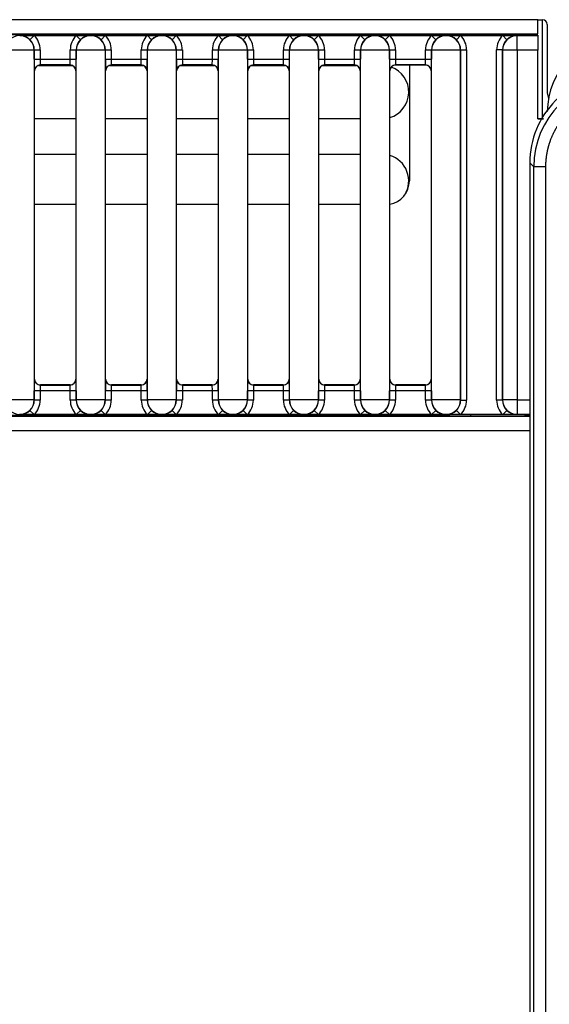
# Model space of a CAD drawing. Header units: millimetres. Extents: x 0 to 287, y 0 to 200.
# Tile 15 of 63: x 47.84 to 52.31, y 78.8 to 87.11. Entities that reach past the tile are written whole.
import ezdxf

# ---------------------------------------------------------------- set-up
doc = ezdxf.new("R2010")
doc.units = ezdxf.units.MM
doc.layers.add('130.194_BW4C_CTM', color=7, linetype='Continuous')
doc.layers.add('Défaut', color=7, linetype='Continuous')

# ---------------------------------------------------------------- blocks, each defined once
blk = doc.blocks.new('SE1')
at = {"layer": '130.194_BW4C_CTM', "color": 7, "linetype": 'Continuous'}
for p, q in [((52.216, 87.1139), (37.191, 87.1139)), ((52.216, 86.9959), (52.216, 87.1139)), ((52.216, 87.1139), (52.256, 87.1139)), ((52.256, 86.2784), (52.256, 87.1139)), ((52.296, 87.0739), (52.296, 86.4959)), ((35.834, 86.9959), (52.216, 86.9959)), ((51.4225, 86.9861), (36.536, 86.9861)), ((47.841, 86.9793), (47.8426, 86.9809)), ((47.8426, 86.9809), (47.963, 86.9809)), ((47.9279, 86.9453), (47.963, 86.9809)), ((47.963, 86.9809), (48.319, 86.9809)), ((48.319, 86.9809), (48.4394, 86.9809)), ((48.3541, 86.9453), (48.319, 86.9809)), ((48.4394, 86.9809), (48.441, 86.9793)), ((48.441, 86.9793), (48.4426, 86.9809)), ((48.4426, 86.9809), (48.563, 86.9809)), ((48.5279, 86.9453), (48.563, 86.9809)), ((48.563, 86.9809), (48.919, 86.9809)), ((48.919, 86.9809), (49.0394, 86.9809)), ((48.9541, 86.9453), (48.919, 86.9809)), ((49.0394, 86.9809), (49.041, 86.9793)), ((49.041, 86.9793), (49.0426, 86.9809)), ((49.0426, 86.9809), (49.163, 86.9809)), ((49.1279, 86.9453), (49.163, 86.9809)), ((49.163, 86.9809), (49.519, 86.9809)), ((49.519, 86.9809), (49.6394, 86.9809)), ((49.5541, 86.9453), (49.519, 86.9809)), ((49.6394, 86.9809), (49.641, 86.9793)), ((49.641, 86.9793), (49.6426, 86.9809)), ((49.6426, 86.9809), (49.763, 86.9809)), ((49.7279, 86.9453), (49.763, 86.9809)), ((49.763, 86.9809), (50.119, 86.9809)), ((50.119, 86.9809), (50.2394, 86.9809)), ((50.1541, 86.9453), (50.119, 86.9809)), ((50.2394, 86.9809), (50.241, 86.9793)), ((50.241, 86.9793), (50.2426, 86.9809)), ((50.2426, 86.9809), (50.363, 86.9809)), ((50.3279, 86.9453), (50.363, 86.9809)), ((50.363, 86.9809), (50.719, 86.9809)), ((50.7541, 86.9453), (50.719, 86.9809)), ((50.719, 86.9809), (50.8394, 86.9809)), ((50.8394, 86.9809), (50.841, 86.9793)), ((50.841, 86.9793), (50.8426, 86.9809)), ((50.8426, 86.9809), (50.963, 86.9809)), ((50.9279, 86.9453), (50.963, 86.9809)), ((50.963, 86.9809), (51.319, 86.9809)), ((51.1005, 86.9835), (51.1815, 86.9835)), ((51.131, 86.9959), (51.131, 86.9861)), ((51.3541, 86.9453), (51.319, 86.9809)), ((51.319, 86.9809), (51.4394, 86.9809)), ((51.4394, 86.9809), (51.441, 86.9793)), ((51.441, 86.9793), (51.4426, 86.9809)), ((51.4426, 86.9809), (51.563, 86.9809)), ((51.5021, 86.9839), (51.472, 86.9858)), ((51.5279, 86.9453), (51.563, 86.9809)), ((51.5516, 86.9835), (52.216, 86.9835)), ((51.563, 86.9809), (51.919, 86.9809)), ((51.646, 86.9959), (51.646, 86.9835)), ((51.9541, 86.9453), (51.919, 86.9809)), ((51.919, 86.9809), (52.0394, 86.9809)), ((52.0394, 86.9809), (52.041, 86.9793)), ((52.041, 86.9793), (52.216, 86.9793)), ((52.041, 86.8572), (52.041, 86.9793)), ((52.216, 86.9835), (52.216, 86.9793)), ((52.216, 86.9793), (52.216, 86.8572)), ((47.9631, 86.8572), (47.7189, 86.8572)), ((47.9643, 86.8583), (47.9631, 86.8572)), ((47.9631, 86.8572), (47.9631, 83.9046)), ((47.9643, 86.8583), (48.0143, 86.8583)), ((47.9643, 86.7818), (47.9643, 86.8583)), ((48.0143, 86.8583), (48.0143, 86.7818)), ((48.2677, 86.8583), (48.3177, 86.8583)), ((48.2677, 86.7818), (48.2677, 86.8583)), ((48.3177, 86.8583), (48.3177, 86.7818)), ((48.3189, 86.8572), (48.3177, 86.8583)), ((48.3189, 83.9046), (48.3189, 86.8572)), ((48.5631, 86.8572), (48.3189, 86.8572)), ((48.5643, 86.8583), (48.5631, 86.8572)), ((48.5631, 86.8572), (48.5631, 83.9046)), ((48.5643, 86.8583), (48.6143, 86.8583)), ((48.5643, 86.7818), (48.5643, 86.8583)), ((48.6143, 86.8583), (48.6143, 86.7818)), ((48.8677, 86.8583), (48.9177, 86.8583)), ((48.8677, 86.7818), (48.8677, 86.8583)), ((48.9177, 86.8583), (48.9177, 86.7818)), ((48.9189, 86.8572), (48.9177, 86.8583)), ((48.9189, 83.9046), (48.9189, 86.8572)), ((49.1631, 86.8572), (48.9189, 86.8572)), ((49.1643, 86.8583), (49.1631, 86.8572)), ((49.1631, 86.8572), (49.1631, 83.9046)), ((49.1643, 86.8583), (49.2143, 86.8583)), ((49.1643, 86.7818), (49.1643, 86.8583)), ((49.2143, 86.8583), (49.2143, 86.7818)), ((49.4677, 86.8583), (49.5177, 86.8583)), ((49.4677, 86.7818), (49.4677, 86.8583)), ((49.5177, 86.8583), (49.5177, 86.7818)), ((49.5189, 86.8572), (49.5177, 86.8583)), ((49.5189, 83.9046), (49.5189, 86.8572)), ((49.7631, 86.8572), (49.5189, 86.8572)), ((49.7643, 86.8583), (49.7631, 86.8572)), ((49.7631, 86.8572), (49.7631, 83.9046)), ((49.7643, 86.8583), (49.8143, 86.8583)), ((49.7643, 86.7818), (49.7643, 86.8583)), ((49.8143, 86.8583), (49.8143, 86.7818)), ((50.0677, 86.7818), (50.0677, 86.8583)), ((50.0677, 86.8583), (50.1177, 86.8583)), ((50.1177, 86.8583), (50.1177, 86.7818)), ((50.1189, 86.8572), (50.1177, 86.8583)), ((50.1189, 83.9046), (50.1189, 86.8572)), ((50.3631, 86.8572), (50.1189, 86.8572)), ((50.3643, 86.8583), (50.3631, 86.8572)), ((50.3631, 86.8572), (50.3631, 83.9046)), ((50.3643, 86.7818), (50.3643, 86.8583)), ((50.3643, 86.8583), (50.4143, 86.8583)), ((50.4143, 86.8583), (50.4143, 86.7818)), ((50.6677, 86.8583), (50.7177, 86.8583)), ((50.6677, 86.7818), (50.6677, 86.8583)), ((50.7189, 86.8572), (50.7177, 86.8583)), ((50.7177, 86.8583), (50.7177, 86.7818)), ((50.7189, 83.9046), (50.7189, 86.8572)), ((50.9631, 86.8572), (50.7189, 86.8572)), ((50.9643, 86.8583), (50.9631, 86.8572)), ((50.9631, 86.8572), (50.9631, 83.9046)), ((50.9643, 86.8583), (51.0143, 86.8583)), ((50.9643, 86.7818), (50.9643, 86.8583)), ((51.0143, 86.8583), (51.0143, 86.7818)), ((51.2677, 86.8583), (51.3177, 86.8583)), ((51.2677, 86.7818), (51.2677, 86.8583)), ((51.3177, 86.8583), (51.3177, 86.7818)), ((51.3189, 86.8572), (51.3177, 86.8583)), ((51.5631, 86.8572), (51.3189, 86.8572)), ((51.3189, 83.9046), (51.3189, 86.8572)), ((51.5643, 86.8583), (51.5631, 86.8572)), ((51.5631, 86.8572), (51.5631, 83.9046)), ((51.5643, 86.8583), (51.6143, 86.8583)), ((51.5643, 83.9035), (51.5643, 86.8583)), ((51.6143, 86.8583), (51.6143, 83.9035)), ((51.9177, 86.8583), (51.8677, 86.8583)), ((51.8677, 83.9035), (51.8677, 86.8583)), ((51.9189, 86.8572), (51.9177, 86.8583)), ((51.9177, 86.8583), (51.9177, 83.9035)), ((52.041, 86.8572), (51.9189, 86.8572)), ((51.9189, 83.9046), (51.9189, 86.8572)), ((52.041, 86.8572), (52.041, 83.9046)), ((52.216, 86.8572), (52.041, 86.8572)), ((52.216, 86.2775), (52.216, 86.8572)), ((47.9643, 86.7818), (48.0143, 86.7818)), ((48.0143, 86.7818), (48.2677, 86.7818)), ((48.2677, 86.7818), (48.3177, 86.7818)), ((48.5643, 86.7818), (48.6143, 86.7818)), ((48.6143, 86.7818), (48.8677, 86.7818)), ((48.8677, 86.7818), (48.9177, 86.7818)), ((49.1643, 86.7818), (49.2143, 86.7818)), ((49.2143, 86.7818), (49.4677, 86.7818)), ((49.4677, 86.7818), (49.5177, 86.7818)), ((49.7643, 86.7818), (49.8143, 86.7818)), ((49.8143, 86.7818), (50.0677, 86.7818)), ((50.0677, 86.7818), (50.1177, 86.7818)), ((50.3643, 86.7818), (50.4143, 86.7818)), ((50.4143, 86.7818), (50.6677, 86.7818)), ((50.6677, 86.7818), (50.7177, 86.7818)), ((50.9643, 86.7818), (51.0143, 86.7818)), ((51.0143, 86.7818), (51.2677, 86.7818)), ((51.2677, 86.7818), (51.3177, 86.7818)), ((47.966, 86.6809), (47.9651, 86.6818)), ((47.966, 84.0809), (47.966, 86.6809)), ((47.9989, 86.7279), (48.2831, 86.7279)), ((48.2669, 86.7318), (48.0151, 86.7318)), ((48.0151, 86.7318), (48.016, 86.7309)), ((48.266, 86.7309), (48.016, 86.7309)), ((48.266, 86.7309), (48.2669, 86.7318)), ((48.3169, 86.6818), (48.316, 86.6809)), ((48.316, 86.6809), (48.316, 84.0809)), ((48.566, 86.6809), (48.5651, 86.6818)), ((48.566, 84.0809), (48.566, 86.6809)), ((48.5989, 86.7279), (48.8831, 86.7279)), ((48.8669, 86.7318), (48.6151, 86.7318)), ((48.6151, 86.7318), (48.616, 86.7309)), ((48.866, 86.7309), (48.616, 86.7309)), ((48.866, 86.7309), (48.8669, 86.7318)), ((48.9169, 86.6818), (48.916, 86.6809)), ((48.916, 86.6809), (48.916, 84.0809)), ((49.166, 86.6809), (49.1651, 86.6818)), ((49.166, 84.0809), (49.166, 86.6809)), ((49.1989, 86.7279), (49.4831, 86.7279)), ((49.4669, 86.7318), (49.2151, 86.7318)), ((49.2151, 86.7318), (49.216, 86.7309)), ((49.466, 86.7309), (49.216, 86.7309)), ((49.466, 86.7309), (49.4669, 86.7318)), ((49.5169, 86.6818), (49.516, 86.6809)), ((49.516, 86.6809), (49.516, 84.0809)), ((49.766, 86.6809), (49.7651, 86.6818)), ((49.766, 84.0809), (49.766, 86.6809)), ((49.7989, 86.7279), (50.0831, 86.7279)), ((50.0669, 86.7318), (49.8151, 86.7318)), ((49.8151, 86.7318), (49.816, 86.7309)), ((50.066, 86.7309), (49.816, 86.7309)), ((50.066, 86.7309), (50.0669, 86.7318)), ((50.1169, 86.6818), (50.116, 86.6809)), ((50.116, 86.6809), (50.116, 84.0809)), ((50.366, 86.6809), (50.3651, 86.6818)), ((50.366, 84.0809), (50.366, 86.6809)), ((50.3989, 86.7279), (50.6831, 86.7279)), ((50.6669, 86.7318), (50.4151, 86.7318)), ((50.4151, 86.7318), (50.416, 86.7309)), ((50.666, 86.7309), (50.416, 86.7309)), ((50.666, 86.7309), (50.6669, 86.7318)), ((50.7169, 86.6818), (50.716, 86.6809)), ((50.716, 86.6809), (50.716, 84.0809)), ((50.966, 86.6809), (50.9651, 86.6818)), ((50.966, 84.0809), (50.966, 86.6809)), ((51.2669, 86.7318), (51.0151, 86.7318)), ((51.0151, 86.7318), (51.016, 86.7309)), ((51.266, 86.7309), (51.016, 86.7309)), ((51.131, 86.7309), (51.131, 85.7529)), ((51.266, 86.7309), (51.2669, 86.7318)), ((51.3169, 86.6818), (51.316, 86.6809)), ((51.316, 86.6809), (51.316, 84.0809)), ((48.316, 86.2779), (47.966, 86.2779)), ((48.916, 86.2779), (48.566, 86.2779)), ((49.516, 86.2779), (49.166, 86.2779)), ((50.116, 86.2779), (49.766, 86.2779)), ((50.716, 86.2779), (50.366, 86.2779)), ((52.216, 86.2784), (52.2636, 86.2784)), ((52.263, 86.2775), (52.216, 86.2775)), ((47.966, 85.9779), (48.316, 85.9779)), ((48.566, 85.9779), (48.916, 85.9779)), ((49.166, 85.9779), (49.516, 85.9779)), ((49.766, 85.9779), (50.116, 85.9779)), ((50.366, 85.9779), (50.716, 85.9779)), ((52.181, 85.8717), (52.1478, 85.9049)), ((52.1478, 85.9049), (52.1478, 45.7572)), ((52.181, 45.7904), (52.181, 85.8717)), ((52.281, 85.8717), (52.181, 85.8717)), ((52.281, 85.8717), (52.281, 45.7904)), ((48.316, 85.5529), (47.966, 85.5529)), ((48.916, 85.5529), (48.566, 85.5529)), ((49.516, 85.5529), (49.166, 85.5529)), ((50.116, 85.5529), (49.766, 85.5529)), ((50.716, 85.5529), (50.366, 85.5529)), ((47.9651, 84.08), (47.966, 84.0809)), ((48.016, 84.0309), (48.0151, 84.03)), ((48.0151, 84.03), (48.2669, 84.03)), ((48.266, 84.0309), (48.016, 84.0309)), ((48.2669, 84.03), (48.266, 84.0309)), ((48.316, 84.0809), (48.3169, 84.08)), ((48.5651, 84.08), (48.566, 84.0809)), ((48.616, 84.0309), (48.6151, 84.03)), ((48.6151, 84.03), (48.8669, 84.03)), ((48.866, 84.0309), (48.616, 84.0309)), ((48.8669, 84.03), (48.866, 84.0309)), ((48.916, 84.0809), (48.9169, 84.08)), ((49.1651, 84.08), (49.166, 84.0809)), ((49.216, 84.0309), (49.2151, 84.03)), ((49.2151, 84.03), (49.4669, 84.03)), ((49.466, 84.0309), (49.216, 84.0309)), ((49.4669, 84.03), (49.466, 84.0309)), ((49.516, 84.0809), (49.5169, 84.08)), ((49.7651, 84.08), (49.766, 84.0809)), ((49.816, 84.0309), (49.8151, 84.03)), ((49.8151, 84.03), (50.0669, 84.03)), ((50.066, 84.0309), (49.816, 84.0309)), ((50.0669, 84.03), (50.066, 84.0309)), ((50.116, 84.0809), (50.1169, 84.08)), ((50.3651, 84.08), (50.366, 84.0809)), ((50.416, 84.0309), (50.4151, 84.03)), ((50.4151, 84.03), (50.6669, 84.03)), ((50.666, 84.0309), (50.416, 84.0309)), ((50.6669, 84.03), (50.666, 84.0309)), ((50.716, 84.0809), (50.7169, 84.08)), ((50.9651, 84.08), (50.966, 84.0809)), ((51.016, 84.0309), (51.0151, 84.03)), ((51.0151, 84.03), (51.2669, 84.03)), ((51.266, 84.0309), (51.016, 84.0309)), ((51.2669, 84.03), (51.266, 84.0309)), ((51.316, 84.0809), (51.3169, 84.08)), ((48.0143, 83.98), (47.9643, 83.98)), ((47.9643, 83.9035), (47.9643, 83.98)), ((48.2677, 83.98), (48.0143, 83.98)), ((48.0143, 83.98), (48.0143, 83.9035)), ((48.3177, 83.98), (48.2677, 83.98)), ((48.2677, 83.9035), (48.2677, 83.98)), ((48.3177, 83.98), (48.3177, 83.9035)), ((48.6143, 83.98), (48.5643, 83.98)), ((48.5643, 83.9035), (48.5643, 83.98)), ((48.8677, 83.98), (48.6143, 83.98)), ((48.6143, 83.98), (48.6143, 83.9035)), ((48.9177, 83.98), (48.8677, 83.98)), ((48.8677, 83.9035), (48.8677, 83.98)), ((48.9177, 83.98), (48.9177, 83.9035)), ((49.2143, 83.98), (49.1643, 83.98)), ((49.1643, 83.9035), (49.1643, 83.98)), ((49.4677, 83.98), (49.2143, 83.98)), ((49.2143, 83.98), (49.2143, 83.9035)), ((49.5177, 83.98), (49.4677, 83.98)), ((49.4677, 83.9035), (49.4677, 83.98)), ((49.5177, 83.98), (49.5177, 83.9035)), ((49.8143, 83.98), (49.7643, 83.98)), ((49.7643, 83.9035), (49.7643, 83.98)), ((50.0677, 83.98), (49.8143, 83.98)), ((49.8143, 83.98), (49.8143, 83.9035)), ((50.0677, 83.9035), (50.0677, 83.98)), ((50.1177, 83.98), (50.0677, 83.98)), ((50.1177, 83.98), (50.1177, 83.9035)), ((50.4143, 83.98), (50.3643, 83.98)), ((50.3643, 83.9035), (50.3643, 83.98)), ((50.6677, 83.98), (50.4143, 83.98)), ((50.4143, 83.98), (50.4143, 83.9035)), ((50.7177, 83.98), (50.6677, 83.98)), ((50.6677, 83.9035), (50.6677, 83.98)), ((50.7177, 83.98), (50.7177, 83.9035)), ((50.9643, 83.9035), (50.9643, 83.98)), ((51.0143, 83.98), (50.9643, 83.98)), ((51.0143, 83.98), (51.0143, 83.9035)), ((51.2677, 83.98), (51.0143, 83.98)), ((51.2677, 83.9035), (51.2677, 83.98)), ((51.3177, 83.98), (51.2677, 83.98)), ((51.3177, 83.98), (51.3177, 83.9035)), ((47.9631, 83.9046), (47.7189, 83.9046)), ((47.9631, 83.9046), (47.9643, 83.9035)), ((48.0143, 83.9035), (47.9643, 83.9035)), ((48.3177, 83.9035), (48.2677, 83.9035)), ((48.3177, 83.9035), (48.3189, 83.9046)), ((48.5631, 83.9046), (48.3189, 83.9046)), ((48.5631, 83.9046), (48.5643, 83.9035)), ((48.6143, 83.9035), (48.5643, 83.9035)), ((48.9177, 83.9035), (48.8677, 83.9035)), ((48.9177, 83.9035), (48.9189, 83.9046)), ((49.1631, 83.9046), (48.9189, 83.9046)), ((49.1631, 83.9046), (49.1643, 83.9035)), ((49.2143, 83.9035), (49.1643, 83.9035)), ((49.5177, 83.9035), (49.4677, 83.9035)), ((49.5177, 83.9035), (49.5189, 83.9046)), ((49.7631, 83.9046), (49.5189, 83.9046)), ((49.7631, 83.9046), (49.7643, 83.9035)), ((49.8143, 83.9035), (49.7643, 83.9035)), ((50.1177, 83.9035), (50.0677, 83.9035)), ((50.1177, 83.9035), (50.1189, 83.9046)), ((50.3631, 83.9046), (50.1189, 83.9046)), ((50.3631, 83.9046), (50.3643, 83.9035)), ((50.4143, 83.9035), (50.3643, 83.9035)), ((50.7177, 83.9035), (50.6677, 83.9035)), ((50.7177, 83.9035), (50.7189, 83.9046)), ((50.9631, 83.9046), (50.7189, 83.9046)), ((50.9631, 83.9046), (50.9643, 83.9035)), ((51.0143, 83.9035), (50.9643, 83.9035)), ((51.3177, 83.9035), (51.2677, 83.9035)), ((51.3177, 83.9035), (51.3189, 83.9046)), ((51.5631, 83.9046), (51.3189, 83.9046)), ((51.5631, 83.9046), (51.5643, 83.9035)), ((51.5643, 83.9035), (51.6143, 83.9035)), ((51.9177, 83.9035), (51.8677, 83.9035)), ((51.9177, 83.9035), (51.9189, 83.9046)), ((52.041, 83.9046), (51.9189, 83.9046)), ((52.041, 83.9046), (52.1478, 83.9046)), ((52.041, 83.9046), (52.041, 83.7825)), ((36.536, 83.7757), (51.4225, 83.7757)), ((47.841, 83.7825), (47.8394, 83.7809)), ((47.8426, 83.7809), (47.841, 83.7825)), ((47.963, 83.7809), (47.8426, 83.7809)), ((47.9279, 83.8165), (47.963, 83.7809)), ((48.319, 83.7809), (47.963, 83.7809)), ((48.3541, 83.8165), (48.319, 83.7809)), ((48.4394, 83.7809), (48.319, 83.7809)), ((48.441, 83.7825), (48.4394, 83.7809)), ((48.4426, 83.7809), (48.441, 83.7825)), ((48.563, 83.7809), (48.4426, 83.7809)), ((48.5279, 83.8165), (48.563, 83.7809)), ((48.919, 83.7809), (48.563, 83.7809)), ((48.9541, 83.8165), (48.919, 83.7809)), ((49.0394, 83.7809), (48.919, 83.7809)), ((49.041, 83.7825), (49.0394, 83.7809)), ((49.0426, 83.7809), (49.041, 83.7825)), ((49.163, 83.7809), (49.0426, 83.7809)), ((49.1279, 83.8165), (49.163, 83.7809)), ((49.519, 83.7809), (49.163, 83.7809)), ((49.5541, 83.8165), (49.519, 83.7809)), ((49.6394, 83.7809), (49.519, 83.7809)), ((49.641, 83.7825), (49.6394, 83.7809)), ((49.6426, 83.7809), (49.641, 83.7825)), ((49.763, 83.7809), (49.6426, 83.7809)), ((49.7279, 83.8165), (49.763, 83.7809)), ((50.119, 83.7809), (49.763, 83.7809)), ((50.1541, 83.8165), (50.119, 83.7809)), ((50.2394, 83.7809), (50.119, 83.7809)), ((50.241, 83.7825), (50.2394, 83.7809)), ((50.2426, 83.7809), (50.241, 83.7825)), ((50.363, 83.7809), (50.2426, 83.7809)), ((50.3279, 83.8165), (50.363, 83.7809)), ((50.719, 83.7809), (50.363, 83.7809)), ((50.7541, 83.8165), (50.719, 83.7809)), ((50.8394, 83.7809), (50.719, 83.7809)), ((50.841, 83.7825), (50.8394, 83.7809)), ((50.8426, 83.7809), (50.841, 83.7825)), ((50.963, 83.7809), (50.8426, 83.7809)), ((50.9279, 83.8165), (50.963, 83.7809)), ((51.319, 83.7809), (50.963, 83.7809)), ((51.3541, 83.8165), (51.319, 83.7809)), ((51.4394, 83.7809), (51.319, 83.7809)), ((51.441, 83.7825), (51.4394, 83.7809)), ((51.4426, 83.7809), (51.441, 83.7825)), ((51.563, 83.7809), (51.4426, 83.7809)), ((51.5021, 83.7779), (51.472, 83.776)), ((51.5279, 83.8165), (51.563, 83.7809)), ((52.1023, 83.7783), (51.5516, 83.7783)), ((51.919, 83.7809), (51.563, 83.7809)), ((51.646, 83.7783), (51.646, 83.7659)), ((51.9541, 83.8165), (51.919, 83.7809)), ((52.0394, 83.7809), (51.919, 83.7809)), ((52.041, 83.7825), (52.0394, 83.7809)), ((52.1478, 83.7825), (52.041, 83.7825)), ((52.1478, 83.7659), (35.834, 83.7659)), ((35.834, 83.6479), (52.1478, 83.6479))]:
    blk.add_line(p, q, dxfattribs=at)
for centre, radius, start, end in [((52.256, 87.0739), 0.04, 0, 90), ((47.841, 86.8572), 0.1221, 90.00436, 179.99564), ((47.841, 86.8572), 0.1221, 0.00436, 89.99567), ((47.8414, 86.8582), 0.1227, 45.22947, 89.47542), ((48.441, 86.8572), 0.1221, 90.00436, 179.99564), ((48.4406, 86.8582), 0.1227, 90.52368, 134.77143), ((48.441, 86.8572), 0.1221, 0.00436, 89.99567), ((48.4414, 86.8582), 0.1227, 45.22947, 89.47542), ((49.041, 86.8572), 0.1221, 90.00436, 179.99564), ((49.0406, 86.8582), 0.1227, 90.52368, 134.77143), ((49.041, 86.8572), 0.1221, 0.00436, 89.99567), ((49.0414, 86.8582), 0.1227, 45.22947, 89.47542), ((49.641, 86.8572), 0.1221, 90.00436, 179.99564), ((49.6406, 86.8582), 0.1227, 90.52368, 134.77143), ((49.641, 86.8572), 0.1221, 0.00436, 89.99567), ((49.6414, 86.8582), 0.1227, 45.22947, 89.47542), ((50.241, 86.8572), 0.1221, 90.00436, 179.99564), ((50.2406, 86.8582), 0.1227, 90.52368, 134.77143), ((50.241, 86.8572), 0.1221, 0.00436, 89.99567), ((50.2414, 86.8582), 0.1227, 45.22947, 89.47542), ((50.841, 86.8572), 0.1221, 90.00436, 179.99564), ((50.8406, 86.8582), 0.1227, 90.52368, 134.77143), ((50.841, 86.8572), 0.1221, 0.00436, 89.99567), ((50.8414, 86.8582), 0.1227, 45.22947, 89.47542), ((51.441, 86.8572), 0.1221, 90.00436, 179.99564), ((51.4406, 86.8582), 0.1227, 90.52368, 134.77143), ((51.441, 86.8572), 0.1221, 0.00436, 89.99567), ((51.4414, 86.8582), 0.1227, 45.22947, 89.47542), ((52.041, 86.8572), 0.1221, 90.00436, 179.99564), ((52.0406, 86.8582), 0.1227, 90.52368, 134.77143), ((52.9162, 86.3385), 0.6202, 90.01522, 180.00844), ((48.0151, 86.6818), 0.05, 90.00436, 179.99564), ((48.2669, 86.6818), 0.05, 0.00436, 89.99564), ((48.6151, 86.6818), 0.05, 90.00436, 179.99564), ((48.8669, 86.6818), 0.05, 0.00436, 89.99564), ((49.2151, 86.6818), 0.05, 90.00436, 179.99564), ((49.4669, 86.6818), 0.05, 0.00436, 89.99564), ((49.8151, 86.6818), 0.05, 90.00436, 179.99564), ((50.0669, 86.6818), 0.05, 0.00436, 89.99564), ((50.4151, 86.6818), 0.05, 90.00436, 179.99564), ((50.6669, 86.6818), 0.05, 0.00436, 89.99564), ((51.0151, 86.6818), 0.05, 90.00436, 179.99564), ((50.901, 86.5029), 0.225, 286.79145, 69.8235), ((51.2669, 86.6818), 0.05, 0.00436, 89.99564), ((52.8923, 85.905), 0.7445, 89.99613, 180.00387), ((52.9256, 85.8716), 0.7446, 90.00257, 179.99743), ((52.396, 86.4959), 0.1, 180, 208.42746), ((50.901, 85.7529), 0.225, 328.63505, 73.20855), ((50.931, 85.7529), 0.2, 280.07864, 0), ((48.0151, 84.08), 0.05, 180.00436, 269.99564), ((48.2669, 84.08), 0.05, 270.00436, 359.99564), ((48.6151, 84.08), 0.05, 180.00436, 269.99564), ((48.8669, 84.08), 0.05, 270.00436, 359.99564), ((49.2151, 84.08), 0.05, 180.00436, 269.99564), ((49.4669, 84.08), 0.05, 270.00436, 359.99564), ((49.8151, 84.08), 0.05, 180.00436, 269.99564), ((50.0669, 84.08), 0.05, 270.00436, 359.99564), ((50.4151, 84.08), 0.05, 180.00436, 269.99564), ((50.6669, 84.08), 0.05, 270.00436, 359.99564), ((51.0151, 84.08), 0.05, 180.00436, 269.99564), ((51.2669, 84.08), 0.05, 270.00436, 359.99564), ((47.841, 83.9046), 0.1221, 180.00436, 269.99567), ((47.841, 83.9046), 0.1221, 270.00436, 359.99564), ((48.441, 83.9046), 0.1221, 180.00436, 269.99567), ((48.441, 83.9046), 0.1221, 270.00436, 359.99564), ((49.041, 83.9046), 0.1221, 180.00436, 269.99567), ((49.041, 83.9046), 0.1221, 270.00436, 359.99564), ((49.641, 83.9046), 0.1221, 180.00436, 269.99567), ((49.641, 83.9046), 0.1221, 270.00436, 359.99564), ((50.241, 83.9046), 0.1221, 180.00436, 269.99567), ((50.241, 83.9046), 0.1221, 270.00436, 359.99564), ((50.841, 83.9046), 0.1221, 180.00436, 269.99567), ((50.841, 83.9046), 0.1221, 270.00436, 359.99564), ((51.441, 83.9046), 0.1221, 180.00436, 269.99567), ((51.441, 83.9046), 0.1221, 270.00436, 359.99564), ((52.041, 83.9046), 0.1221, 180.00436, 269.99564), ((47.8414, 83.9036), 0.1227, 270.52368, 314.77143), ((48.4406, 83.9036), 0.1227, 225.22947, 269.47542), ((48.4414, 83.9036), 0.1227, 270.52368, 314.77143), ((49.0406, 83.9036), 0.1227, 225.22947, 269.47542), ((49.0414, 83.9036), 0.1227, 270.52368, 314.77143), ((49.6406, 83.9036), 0.1227, 225.22947, 269.47542), ((49.6414, 83.9036), 0.1227, 270.52368, 314.77143), ((50.2406, 83.9036), 0.1227, 225.22947, 269.47542), ((50.2414, 83.9036), 0.1227, 270.52368, 314.77143), ((50.8406, 83.9036), 0.1227, 225.22947, 269.47542), ((50.8414, 83.9036), 0.1227, 270.52368, 314.77143), ((51.4406, 83.9036), 0.1227, 225.22947, 269.47542), ((51.4414, 83.9036), 0.1227, 270.52368, 314.77143), ((52.0406, 83.9036), 0.1227, 225.22947, 269.47542)]:
    blk.add_arc(centre, radius, start, end, dxfattribs=at)
for centre, major_axis, ratio, start_param, end_param in [((47.8421, 86.8583), (-0.0864, -0.0864), 0.999862, 2.356233, 3.148589), ((47.8421, 86.8583), (-0.1217, -0.1217), 0.999924, 2.356233, 3.148589), ((48.4399, 86.8583), (0.1217, -0.1217), 0.999924, 3.134596, 3.926953), ((48.4399, 86.8583), (0.0864, -0.0864), 0.999862, 3.134596, 3.926953), ((48.4421, 86.8583), (-0.0864, -0.0864), 0.999862, 2.356233, 3.148589), ((48.4421, 86.8583), (-0.1217, -0.1217), 0.999924, 2.356233, 3.148589), ((49.0399, 86.8583), (0.1217, -0.1217), 0.999924, 3.134596, 3.926953), ((49.0399, 86.8583), (0.0864, -0.0864), 0.999862, 3.134596, 3.926953), ((49.0421, 86.8583), (-0.0864, -0.0864), 0.999862, 2.356233, 3.148589), ((49.0421, 86.8583), (-0.1217, -0.1217), 0.999924, 2.356233, 3.148589), ((49.6399, 86.8583), (0.1217, -0.1217), 0.999924, 3.134596, 3.926953), ((49.6399, 86.8583), (0.0864, -0.0864), 0.999862, 3.134596, 3.926953), ((49.6421, 86.8583), (-0.0864, -0.0864), 0.999862, 2.356233, 3.148589), ((49.6421, 86.8583), (-0.1217, -0.1217), 0.999924, 2.356233, 3.148589), ((50.2399, 86.8583), (0.1217, -0.1217), 0.999924, 3.134596, 3.926953), ((50.2399, 86.8583), (0.0864, -0.0864), 0.999862, 3.134596, 3.926953), ((50.2421, 86.8583), (-0.0864, -0.0864), 0.999862, 2.356233, 3.148589), ((50.2421, 86.8583), (-0.1217, -0.1217), 0.999924, 2.356233, 3.148589), ((50.8399, 86.8583), (0.1217, -0.1217), 0.999924, 3.134596, 3.926953), ((50.8399, 86.8583), (0.0864, -0.0864), 0.999862, 3.134596, 3.926953), ((50.8421, 86.8583), (-0.0864, -0.0864), 0.999862, 2.356233, 3.148589), ((50.8421, 86.8583), (-0.1217, -0.1217), 0.999924, 2.356233, 3.148589), ((51.141, 86.9837), (0.0437, 0), 0.012941, -0.384539, 3.526131), ((51.4399, 86.8583), (0.1217, -0.1217), 0.999924, 3.134596, 3.926953), ((51.4399, 86.8583), (0.0864, -0.0864), 0.999862, 3.134596, 3.926953), ((51.4225, 86.9857), (0.05, 0), 0.008727, 0.139626, 1.570796), ((51.5516, 86.984), (0.05, 0), 0.008727, 3.281219, 4.712389), ((51.4421, 86.8583), (-0.0864, -0.0864), 0.999862, 2.356233, 3.148589), ((51.4421, 86.8583), (-0.1217, -0.1217), 0.999924, 2.356233, 3.148589), ((52.0399, 86.8583), (0.1217, -0.1217), 0.999924, 3.134596, 3.926953), ((52.0399, 86.8583), (0.0864, -0.0864), 0.999862, 3.134596, 3.926953), ((47.9651, 86.7818), (0, -0.1), 0.008727, 4.712389, 6.274459), ((48.0151, 86.7818), (0, -0.05), 0.017454, 4.712389, 6.274459), ((48.2669, 86.7818), (0, -0.05), 0.017454, 0.008727, 1.570796), ((48.3169, 86.7818), (0, -0.1), 0.008727, 0.008727, 1.570796), ((48.5651, 86.7818), (0, -0.1), 0.008727, 4.712389, 6.274459), ((48.6151, 86.7818), (0, -0.05), 0.017454, 4.712389, 6.274459), ((48.8669, 86.7818), (0, -0.05), 0.017454, 0.008727, 1.570796), ((48.9169, 86.7818), (0, -0.1), 0.008727, 0.008727, 1.570796), ((49.1651, 86.7818), (0, -0.1), 0.008727, 4.712389, 6.274459), ((49.2151, 86.7818), (0, -0.05), 0.017454, 4.712389, 6.274459), ((49.4669, 86.7818), (0, -0.05), 0.017454, 0.008727, 1.570796), ((49.5169, 86.7818), (0, -0.1), 0.008727, 0.008727, 1.570796), ((49.7651, 86.7818), (0, -0.1), 0.008727, 4.712389, 6.274459), ((49.8151, 86.7818), (0, -0.05), 0.017454, 4.712389, 6.274459), ((50.0669, 86.7818), (0, -0.05), 0.017454, 0.008727, 1.570796), ((50.1169, 86.7818), (0, -0.1), 0.008727, 0.008727, 1.570796), ((50.3651, 86.7818), (0, -0.1), 0.008727, 4.712389, 6.274459), ((50.4151, 86.7818), (0, -0.05), 0.017454, 4.712389, 6.274459), ((50.6669, 86.7818), (0, -0.05), 0.017454, 0.008727, 1.570796), ((50.7169, 86.7818), (0, -0.1), 0.008727, 0.008727, 1.570796), ((50.9651, 86.7818), (0, -0.1), 0.008727, 4.712389, 6.274459), ((51.0151, 86.7818), (0, -0.05), 0.017454, 4.712389, 6.274459), ((51.2669, 86.7818), (0, -0.05), 0.017454, 0.008727, 1.570796), ((51.3169, 86.7818), (0, -0.1), 0.008727, 0.008727, 1.570796), ((48.016, 86.6809), (0.0354, -0.0354), 0.999924, 2.356233, 3.926953), ((48.266, 86.6809), (-0.0354, -0.0354), 0.999924, 2.356233, 3.926953), ((48.616, 86.6809), (0.0354, -0.0354), 0.999924, 2.356233, 3.926953), ((48.866, 86.6809), (-0.0354, -0.0354), 0.999924, 2.356233, 3.926953), ((49.216, 86.6809), (0.0354, -0.0354), 0.999924, 2.356233, 3.926953), ((49.466, 86.6809), (-0.0354, -0.0354), 0.999924, 2.356233, 3.926953), ((49.816, 86.6809), (0.0354, -0.0354), 0.999924, 2.356233, 3.926953), ((50.066, 86.6809), (-0.0354, -0.0354), 0.999924, 2.356233, 3.926953), ((50.416, 86.6809), (0.0354, -0.0354), 0.999924, 2.356233, 3.926953), ((50.666, 86.6809), (-0.0354, -0.0354), 0.999924, 2.356233, 3.926953), ((51.016, 86.6809), (0.0354, -0.0354), 0.999924, 2.356233, 3.926953), ((51.266, 86.6809), (-0.0354, -0.0354), 0.999924, 2.356233, 3.926953), ((47.9651, 83.98), (0, 0.1), 0.008727, 0.008727, 1.570796), ((48.016, 84.0809), (0.0354, 0.0354), 0.999924, 2.356233, 3.926953), ((48.0151, 83.98), (0, 0.05), 0.017454, 0.008727, 1.570796), ((48.266, 84.0809), (-0.0354, 0.0354), 0.999924, 2.356233, 3.926953), ((48.2669, 83.98), (0, 0.05), 0.017454, 4.712389, 6.274459), ((48.3169, 83.98), (0, 0.1), 0.008727, 4.712389, 6.274459), ((48.5651, 83.98), (0, 0.1), 0.008727, 0.008727, 1.570796), ((48.616, 84.0809), (0.0354, 0.0354), 0.999924, 2.356233, 3.926953), ((48.6151, 83.98), (0, 0.05), 0.017454, 0.008727, 1.570796), ((48.866, 84.0809), (-0.0354, 0.0354), 0.999924, 2.356233, 3.926953), ((48.8669, 83.98), (0, 0.05), 0.017454, 4.712389, 6.274459), ((48.9169, 83.98), (0, 0.1), 0.008727, 4.712389, 6.274459), ((49.1651, 83.98), (0, 0.1), 0.008727, 0.008727, 1.570796), ((49.216, 84.0809), (0.0354, 0.0354), 0.999924, 2.356233, 3.926953), ((49.2151, 83.98), (0, 0.05), 0.017454, 0.008727, 1.570796), ((49.466, 84.0809), (-0.0354, 0.0354), 0.999924, 2.356233, 3.926953), ((49.4669, 83.98), (0, 0.05), 0.017454, 4.712389, 6.274459), ((49.5169, 83.98), (0, 0.1), 0.008727, 4.712389, 6.274459), ((49.7651, 83.98), (0, 0.1), 0.008727, 0.008727, 1.570796), ((49.816, 84.0809), (0.0354, 0.0354), 0.999924, 2.356233, 3.926953), ((49.8151, 83.98), (0, 0.05), 0.017454, 0.008727, 1.570796), ((50.066, 84.0809), (-0.0354, 0.0354), 0.999924, 2.356233, 3.926953), ((50.0669, 83.98), (0, 0.05), 0.017454, 4.712389, 6.274459), ((50.1169, 83.98), (0, 0.1), 0.008727, 4.712389, 6.274459), ((50.3651, 83.98), (0, 0.1), 0.008727, 0.008727, 1.570796), ((50.416, 84.0809), (0.0354, 0.0354), 0.999924, 2.356233, 3.926953), ((50.4151, 83.98), (0, 0.05), 0.017454, 0.008727, 1.570796), ((50.666, 84.0809), (-0.0354, 0.0354), 0.999924, 2.356233, 3.926953), ((50.6669, 83.98), (0, 0.05), 0.017454, 4.712389, 6.274459), ((50.7169, 83.98), (0, 0.1), 0.008727, 4.712389, 6.274459), ((50.9651, 83.98), (0, 0.1), 0.008727, 0.008727, 1.570796), ((51.016, 84.0809), (0.0354, 0.0354), 0.999924, 2.356233, 3.926953), ((51.0151, 83.98), (0, 0.05), 0.017454, 0.008727, 1.570796), ((51.266, 84.0809), (-0.0354, 0.0354), 0.999924, 2.356233, 3.926953), ((51.2669, 83.98), (0, 0.05), 0.017454, 4.712389, 6.274459), ((51.3169, 83.98), (0, 0.1), 0.008727, 4.712389, 6.274459), ((47.8421, 83.9035), (-0.0864, 0.0864), 0.999862, 3.134596, 3.926953), ((47.8421, 83.9035), (-0.1217, 0.1217), 0.999924, 3.134596, 3.926953), ((48.4399, 83.9035), (0.1217, 0.1217), 0.999924, 2.356233, 3.148589), ((48.4399, 83.9035), (0.0864, 0.0864), 0.999862, 2.356233, 3.148589), ((48.4421, 83.9035), (-0.0864, 0.0864), 0.999862, 3.134596, 3.926953), ((48.4421, 83.9035), (-0.1217, 0.1217), 0.999924, 3.134596, 3.926953), ((49.0399, 83.9035), (0.1217, 0.1217), 0.999924, 2.356233, 3.148589), ((49.0399, 83.9035), (0.0864, 0.0864), 0.999862, 2.356233, 3.148589), ((49.0421, 83.9035), (-0.0864, 0.0864), 0.999862, 3.134596, 3.926953), ((49.0421, 83.9035), (-0.1217, 0.1217), 0.999924, 3.134596, 3.926953), ((49.6399, 83.9035), (0.1217, 0.1217), 0.999924, 2.356233, 3.148589), ((49.6399, 83.9035), (0.0864, 0.0864), 0.999862, 2.356233, 3.148589), ((49.6421, 83.9035), (-0.0864, 0.0864), 0.999862, 3.134596, 3.926953), ((49.6421, 83.9035), (-0.1217, 0.1217), 0.999924, 3.134596, 3.926953), ((50.2399, 83.9035), (0.1217, 0.1217), 0.999924, 2.356233, 3.148589), ((50.2399, 83.9035), (0.0864, 0.0864), 0.999862, 2.356233, 3.148589), ((50.2421, 83.9035), (-0.0864, 0.0864), 0.999862, 3.134596, 3.926953), ((50.2421, 83.9035), (-0.1217, 0.1217), 0.999924, 3.134596, 3.926953), ((50.8399, 83.9035), (0.1217, 0.1217), 0.999924, 2.356233, 3.148589), ((50.8399, 83.9035), (0.0864, 0.0864), 0.999862, 2.356233, 3.148589), ((50.8421, 83.9035), (-0.0864, 0.0864), 0.999862, 3.134596, 3.926953), ((50.8421, 83.9035), (-0.1217, 0.1217), 0.999924, 3.134596, 3.926953), ((51.4399, 83.9035), (0.1217, 0.1217), 0.999924, 2.356233, 3.148589), ((51.4399, 83.9035), (0.0864, 0.0864), 0.999862, 2.356233, 3.148589), ((51.4421, 83.9035), (-0.0864, 0.0864), 0.999862, 3.134596, 3.926953), ((51.4421, 83.9035), (-0.1217, 0.1217), 0.999924, 3.134596, 3.926953), ((52.0399, 83.9035), (0.1217, 0.1217), 0.999924, 2.356233, 3.148589), ((52.0399, 83.9035), (0.0864, 0.0864), 0.999862, 2.356233, 3.148589), ((51.4225, 83.7761), (-0.05, 0), 0.008727, 1.570796, 3.001966), ((51.5516, 83.7779), (-0.05, 0), 0.008727, 4.712389, 6.143559), ((52.1023, 83.7787), (0.05, 0), 0.008727, 4.712389, 5.85769)]:
    blk.add_ellipse(centre, major_axis=major_axis, ratio=ratio, start_param=start_param, end_param=end_param, dxfattribs=at)
blk.add_open_spline([(52.9256, 86.5163), (52.8621, 86.5163), (52.7998, 86.5039), (52.7376, 86.4915), (52.6788, 86.4672), (52.6202, 86.443), (52.5674, 86.4077), (52.5147, 86.3724), (52.4697, 86.3275), (52.4249, 86.2827), (52.3896, 86.2298), (52.3543, 86.1771), (52.33, 86.1184), (52.3058, 86.0598), (52.2934, 85.9975), (52.281, 85.9352), (52.281, 85.8717)], degree=2, knots=[0, 0, 0, 0.125, 0.125, 0.25, 0.25, 0.375, 0.375, 0.5, 0.5, 0.625, 0.625, 0.75, 0.75, 0.875, 0.875, 1, 1, 1], dxfattribs=at)

msp = doc.modelspace()

# ---------------------------------------------------------------- block references
at = {"layer": 'Défaut'}
msp.add_blockref('SE1', (0, 0), dxfattribs=at)

doc.saveas('drawing.dxf')
